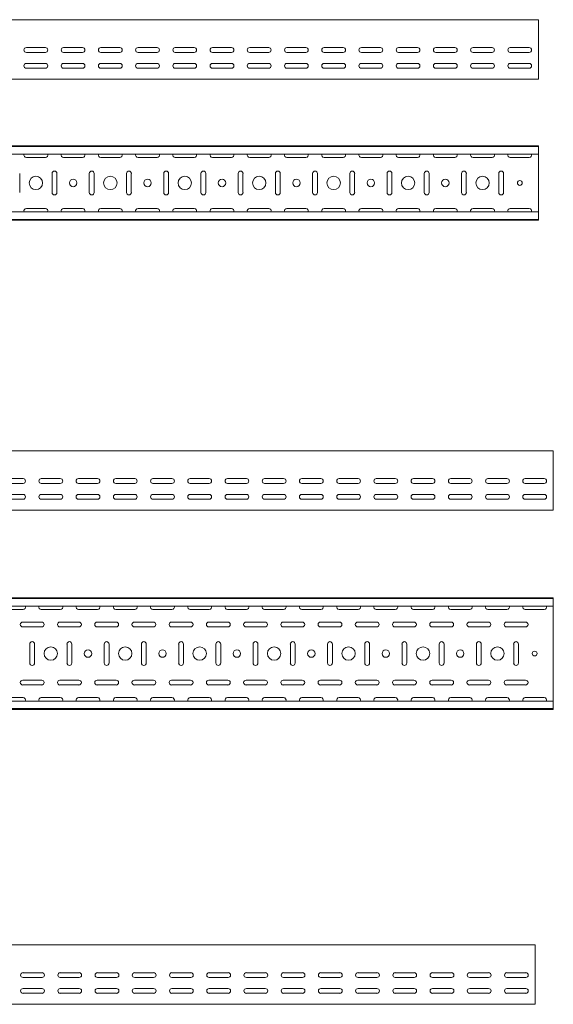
# Model space of a CAD drawing. Header units: millimetres. Extents: x -792 to 3872, y -6969 to -437.
# Tile 21 of 21: x 3116 to 3832, y -1761 to -437. Entities that reach past the tile are written whole.
import ezdxf

# ---------------------------------------------------------------- set-up
doc = ezdxf.new("R2010")
doc.units = ezdxf.units.MM

msp = doc.modelspace()

# ---------------------------------------------------------------- linework, layer by layer
at = {"color": 7, "linetype": 'Continuous', "lineweight": 15}
for p, q in [((3812.4, -437.4), (812.4, -437.4)), ((3812.4, -444), (3812.4, -437.4)), ((3812.4, -446.4), (3812.4, -444)), ((3812.4, -450), (3812.4, -446.4)), ((3812.4, -451.7), (3812.4, -450)), ((3812.4, -514.9), (3812.4, -451.7)), ((3124.6, -474.9), (3150.1, -474.9)), ((3174.6, -474.9), (3200.1, -474.9)), ((3224.6, -474.9), (3250.1, -474.9)), ((3274.6, -474.9), (3300.1, -474.9)), ((3324.6, -474.9), (3350.1, -474.9)), ((3374.6, -474.9), (3400.1, -474.9)), ((3424.6, -474.9), (3450.1, -474.9)), ((3474.6, -474.9), (3500.1, -474.9)), ((3524.6, -474.9), (3550.1, -474.9)), ((3574.6, -474.9), (3600.1, -474.9)), ((3624.6, -474.9), (3650.1, -474.9)), ((3674.6, -474.9), (3700.1, -474.9)), ((3724.6, -474.9), (3750.1, -474.9)), ((3774.6, -474.9), (3800.1, -474.9)), ((3150.1, -481.4), (3124.6, -481.4)), ((3200.1, -481.4), (3174.6, -481.4)), ((3250.1, -481.4), (3224.6, -481.4)), ((3300.1, -481.4), (3274.6, -481.4)), ((3350.1, -481.4), (3324.6, -481.4)), ((3400.1, -481.4), (3374.6, -481.4)), ((3450.1, -481.4), (3424.6, -481.4)), ((3500.1, -481.4), (3474.6, -481.4)), ((3550.1, -481.4), (3524.6, -481.4)), ((3600.1, -481.4), (3574.6, -481.4)), ((3650.1, -481.4), (3624.6, -481.4)), ((3700.1, -481.4), (3674.6, -481.4)), ((3750.1, -481.4), (3724.6, -481.4)), ((3800.1, -481.4), (3774.6, -481.4)), ((3124.6, -496.1), (3150.1, -496.1)), ((3150.1, -502.6), (3124.6, -502.6)), ((3174.6, -496.1), (3200.1, -496.1)), ((3200.1, -502.6), (3174.6, -502.6)), ((3224.6, -496.1), (3250.1, -496.1)), ((3250.1, -502.6), (3224.6, -502.6)), ((3274.6, -496.1), (3300.1, -496.1)), ((3300.1, -502.6), (3274.6, -502.6)), ((3324.6, -496.1), (3350.1, -496.1)), ((3350.1, -502.6), (3324.6, -502.6)), ((3374.6, -496.1), (3400.1, -496.1)), ((3400.1, -502.6), (3374.6, -502.6)), ((3424.6, -496.1), (3450.1, -496.1)), ((3450.1, -502.6), (3424.6, -502.6)), ((3474.6, -496.1), (3500.1, -496.1)), ((3500.1, -502.6), (3474.6, -502.6)), ((3524.6, -496.1), (3550.1, -496.1)), ((3550.1, -502.6), (3524.6, -502.6)), ((3574.6, -496.1), (3600.1, -496.1)), ((3600.1, -502.6), (3574.6, -502.6)), ((3624.6, -496.1), (3650.1, -496.1)), ((3650.1, -502.6), (3624.6, -502.6)), ((3674.6, -496.1), (3700.1, -496.1)), ((3700.1, -502.6), (3674.6, -502.6)), ((3724.6, -496.1), (3750.1, -496.1)), ((3750.1, -502.6), (3724.6, -502.6)), ((3774.6, -496.1), (3800.1, -496.1)), ((3800.1, -502.6), (3774.6, -502.6)), ((3812.4, -517.4), (3812.4, -514.9)), ((3812.4, -517.4), (812.4, -517.4)), ((3812.4, -606.8), (812.4, -606.8)), ((3812.4, -607.8), (812.4, -607.8)), ((3812.4, -607.8), (3812.4, -606.8)), ((3812.4, -616.3), (3812.4, -607.8)), ((3812.4, -618), (812.4, -618)), ((3812.4, -618), (3812.4, -616.3)), ((3812.4, -618), (3812.4, -695.6)), ((3124.6, -622.6), (3150.1, -622.6)), ((3174.6, -622.6), (3200.1, -622.6)), ((3224.6, -622.6), (3250.1, -622.6)), ((3274.6, -622.6), (3300.1, -622.6)), ((3324.6, -622.6), (3350.1, -622.6)), ((3374.6, -622.6), (3400.1, -622.6)), ((3424.6, -622.6), (3450.1, -622.6)), ((3474.6, -622.6), (3500.1, -622.6)), ((3524.6, -622.6), (3550.1, -622.6)), ((3574.6, -622.6), (3600.1, -622.6)), ((3624.6, -622.6), (3650.1, -622.6)), ((3674.6, -622.6), (3700.1, -622.6)), ((3724.6, -622.6), (3750.1, -622.6)), ((3774.6, -622.6), (3800.1, -622.6)), ((3115.6, -669.6), (3115.6, -644.1)), ((3159.1, -644.1), (3159.1, -669.6)), ((3165.6, -669.6), (3165.6, -644.1)), ((3209.1, -644.1), (3209.1, -669.6)), ((3215.6, -669.6), (3215.6, -644.1)), ((3259.1, -644.1), (3259.1, -669.6)), ((3265.6, -669.6), (3265.6, -644.1)), ((3309.1, -644.1), (3309.1, -669.6)), ((3315.6, -669.6), (3315.6, -644.1)), ((3359.1, -644.1), (3359.1, -669.6)), ((3365.6, -669.6), (3365.6, -644.1)), ((3409.1, -644.1), (3409.1, -669.6)), ((3415.6, -669.6), (3415.6, -644.1)), ((3459.1, -644.1), (3459.1, -669.6)), ((3465.6, -669.6), (3465.6, -644.1)), ((3509.1, -644.1), (3509.1, -669.6)), ((3515.6, -669.6), (3515.6, -644.1)), ((3559.1, -644.1), (3559.1, -669.6)), ((3565.6, -669.6), (3565.6, -644.1)), ((3609.1, -644.1), (3609.1, -669.6)), ((3615.6, -669.6), (3615.6, -644.1)), ((3659.1, -644.1), (3659.1, -669.6)), ((3665.6, -669.6), (3665.6, -644.1)), ((3709.1, -644.1), (3709.1, -669.6)), ((3715.6, -669.6), (3715.6, -644.1)), ((3759.1, -644.1), (3759.1, -669.6)), ((3765.6, -669.6), (3765.6, -644.1)), ((3812.4, -695.6), (812.4, -695.6)), ((3150.1, -691.1), (3124.6, -691.1)), ((3200.1, -691.1), (3174.6, -691.1)), ((3250.1, -691.1), (3224.6, -691.1)), ((3300.1, -691.1), (3274.6, -691.1)), ((3350.1, -691.1), (3324.6, -691.1)), ((3400.1, -691.1), (3374.6, -691.1)), ((3450.1, -691.1), (3424.6, -691.1)), ((3500.1, -691.1), (3474.6, -691.1)), ((3550.1, -691.1), (3524.6, -691.1)), ((3600.1, -691.1), (3574.6, -691.1)), ((3650.1, -691.1), (3624.6, -691.1)), ((3700.1, -691.1), (3674.6, -691.1)), ((3750.1, -691.1), (3724.6, -691.1)), ((3800.1, -691.1), (3774.6, -691.1)), ((3812.4, -697.4), (3812.4, -695.6)), ((3812.4, -705.8), (3812.4, -697.4)), ((812.4, -705.8), (3812.4, -705.8)), ((3812.4, -706.8), (812.4, -706.8)), ((3812.4, -706.8), (3812.4, -705.8)), ((3832.4, -1016.7), (832.4, -1016.7)), ((3832.4, -1023.3), (3832.4, -1016.7)), ((3832.4, -1025.7), (3832.4, -1023.3)), ((3832.4, -1029.2), (3832.4, -1025.7)), ((3832.4, -1031), (3832.4, -1029.2)), ((3832.4, -1094.2), (3832.4, -1031)), ((3094.7, -1054.2), (3120.2, -1054.2)), ((3144.7, -1054.2), (3170.2, -1054.2)), ((3194.7, -1054.2), (3220.2, -1054.2)), ((3244.7, -1054.2), (3270.2, -1054.2)), ((3294.7, -1054.2), (3320.2, -1054.2)), ((3344.7, -1054.2), (3370.2, -1054.2)), ((3394.7, -1054.2), (3420.2, -1054.2)), ((3444.7, -1054.2), (3470.2, -1054.2)), ((3494.7, -1054.2), (3520.2, -1054.2)), ((3544.7, -1054.2), (3570.2, -1054.2)), ((3594.7, -1054.2), (3620.2, -1054.2)), ((3644.7, -1054.2), (3670.2, -1054.2)), ((3694.7, -1054.2), (3720.2, -1054.2)), ((3744.7, -1054.2), (3770.2, -1054.2)), ((3794.7, -1054.2), (3820.2, -1054.2)), ((3120.2, -1060.7), (3094.7, -1060.7)), ((3170.2, -1060.7), (3144.7, -1060.7)), ((3220.2, -1060.7), (3194.7, -1060.7)), ((3270.2, -1060.7), (3244.7, -1060.7)), ((3320.2, -1060.7), (3294.7, -1060.7)), ((3370.2, -1060.7), (3344.7, -1060.7)), ((3420.2, -1060.7), (3394.7, -1060.7)), ((3470.2, -1060.7), (3444.7, -1060.7)), ((3520.2, -1060.7), (3494.7, -1060.7)), ((3570.2, -1060.7), (3544.7, -1060.7)), ((3620.2, -1060.7), (3594.7, -1060.7)), ((3670.2, -1060.7), (3644.7, -1060.7)), ((3720.2, -1060.7), (3694.7, -1060.7)), ((3770.2, -1060.7), (3744.7, -1060.7)), ((3820.2, -1060.7), (3794.7, -1060.7)), ((3094.7, -1075.4), (3120.2, -1075.4)), ((3120.2, -1081.9), (3094.7, -1081.9)), ((3144.7, -1075.4), (3170.2, -1075.4)), ((3170.2, -1081.9), (3144.7, -1081.9)), ((3194.7, -1075.4), (3220.2, -1075.4)), ((3220.2, -1081.9), (3194.7, -1081.9)), ((3244.7, -1075.4), (3270.2, -1075.4)), ((3270.2, -1081.9), (3244.7, -1081.9)), ((3294.7, -1075.4), (3320.2, -1075.4)), ((3320.2, -1081.9), (3294.7, -1081.9)), ((3344.7, -1075.4), (3370.2, -1075.4)), ((3370.2, -1081.9), (3344.7, -1081.9)), ((3394.7, -1075.4), (3420.2, -1075.4)), ((3420.2, -1081.9), (3394.7, -1081.9)), ((3444.7, -1075.4), (3470.2, -1075.4)), ((3470.2, -1081.9), (3444.7, -1081.9)), ((3494.7, -1075.4), (3520.2, -1075.4)), ((3520.2, -1081.9), (3494.7, -1081.9)), ((3544.7, -1075.4), (3570.2, -1075.4)), ((3570.2, -1081.9), (3544.7, -1081.9)), ((3594.7, -1075.4), (3620.2, -1075.4)), ((3620.2, -1081.9), (3594.7, -1081.9)), ((3644.7, -1075.4), (3670.2, -1075.4)), ((3670.2, -1081.9), (3644.7, -1081.9)), ((3694.7, -1075.4), (3720.2, -1075.4)), ((3720.2, -1081.9), (3694.7, -1081.9)), ((3744.7, -1075.4), (3770.2, -1075.4)), ((3770.2, -1081.9), (3744.7, -1081.9)), ((3794.7, -1075.4), (3820.2, -1075.4)), ((3820.2, -1081.9), (3794.7, -1081.9)), ((3832.4, -1096.7), (832.4, -1096.7)), ((3832.4, -1096.7), (3832.4, -1094.2)), ((3832.4, -1214.3), (832.4, -1214.3)), ((3832.4, -1215.3), (832.4, -1215.3)), ((3832.4, -1215.3), (3832.4, -1214.3)), ((3832.4, -1223.7), (3832.4, -1215.3)), ((3832.4, -1225.5), (832.4, -1225.5)), ((3094.7, -1230), (3120.2, -1230)), ((3144.7, -1230), (3170.2, -1230)), ((3194.7, -1230), (3220.2, -1230)), ((3244.7, -1230), (3270.2, -1230)), ((3294.7, -1230), (3320.2, -1230)), ((3344.7, -1230), (3370.2, -1230)), ((3394.7, -1230), (3420.2, -1230)), ((3444.7, -1230), (3470.2, -1230)), ((3494.7, -1230), (3520.2, -1230)), ((3544.7, -1230), (3570.2, -1230)), ((3594.7, -1230), (3620.2, -1230)), ((3644.7, -1230), (3670.2, -1230)), ((3694.7, -1230), (3720.2, -1230)), ((3744.7, -1230), (3770.2, -1230)), ((3794.7, -1230), (3820.2, -1230)), ((3832.4, -1225.5), (3832.4, -1223.7)), ((3832.4, -1225.5), (3832.4, -1353.1)), ((3145.2, -1247), (3119.7, -1247)), ((3119.7, -1253.5), (3145.2, -1253.5)), ((3195.2, -1247), (3169.7, -1247)), ((3169.7, -1253.5), (3195.2, -1253.5)), ((3245.2, -1247), (3219.7, -1247)), ((3219.7, -1253.5), (3245.2, -1253.5)), ((3295.2, -1247), (3269.7, -1247)), ((3269.7, -1253.5), (3295.2, -1253.5)), ((3345.2, -1247), (3319.7, -1247)), ((3319.7, -1253.5), (3345.2, -1253.5)), ((3395.2, -1247), (3369.7, -1247)), ((3369.7, -1253.5), (3395.2, -1253.5)), ((3445.2, -1247), (3419.7, -1247)), ((3419.7, -1253.5), (3445.2, -1253.5)), ((3495.2, -1247), (3469.7, -1247)), ((3469.7, -1253.5), (3495.2, -1253.5)), ((3545.2, -1247), (3519.7, -1247)), ((3519.7, -1253.5), (3545.2, -1253.5)), ((3595.2, -1247), (3569.7, -1247)), ((3569.7, -1253.5), (3595.2, -1253.5)), ((3645.2, -1247), (3619.7, -1247)), ((3619.7, -1253.5), (3645.2, -1253.5)), ((3695.2, -1247), (3669.7, -1247)), ((3669.7, -1253.5), (3695.2, -1253.5)), ((3745.2, -1247), (3719.7, -1247)), ((3719.7, -1253.5), (3745.2, -1253.5)), ((3795.2, -1247), (3769.7, -1247)), ((3769.7, -1253.5), (3795.2, -1253.5)), ((3129.2, -1276.5), (3129.2, -1302)), ((3135.7, -1302), (3135.7, -1276.5)), ((3179.2, -1276.5), (3179.2, -1302)), ((3185.7, -1302), (3185.7, -1276.5)), ((3229.2, -1276.5), (3229.2, -1302)), ((3235.7, -1302), (3235.7, -1276.5)), ((3279.2, -1276.5), (3279.2, -1302)), ((3285.7, -1302), (3285.7, -1276.5)), ((3329.2, -1276.5), (3329.2, -1302)), ((3335.7, -1302), (3335.7, -1276.5)), ((3379.2, -1276.5), (3379.2, -1302)), ((3385.7, -1302), (3385.7, -1276.5)), ((3429.2, -1276.5), (3429.2, -1302)), ((3435.7, -1302), (3435.7, -1276.5)), ((3479.2, -1276.5), (3479.2, -1302)), ((3485.7, -1302), (3485.7, -1276.5)), ((3529.2, -1276.5), (3529.2, -1302)), ((3535.7, -1302), (3535.7, -1276.5)), ((3579.2, -1276.5), (3579.2, -1302)), ((3585.7, -1302), (3585.7, -1276.5)), ((3629.2, -1276.5), (3629.2, -1302)), ((3635.7, -1302), (3635.7, -1276.5)), ((3679.2, -1276.5), (3679.2, -1302)), ((3685.7, -1302), (3685.7, -1276.5)), ((3729.2, -1276.5), (3729.2, -1302)), ((3735.7, -1302), (3735.7, -1276.5)), ((3779.2, -1276.5), (3779.2, -1302)), ((3785.7, -1302), (3785.7, -1276.5)), ((3145.2, -1325), (3119.7, -1325)), ((3119.7, -1331.5), (3145.2, -1331.5)), ((3195.2, -1325), (3169.7, -1325)), ((3169.7, -1331.5), (3195.2, -1331.5)), ((3245.2, -1325), (3219.7, -1325)), ((3219.7, -1331.5), (3245.2, -1331.5)), ((3295.2, -1325), (3269.7, -1325)), ((3269.7, -1331.5), (3295.2, -1331.5)), ((3345.2, -1325), (3319.7, -1325)), ((3319.7, -1331.5), (3345.2, -1331.5)), ((3395.2, -1325), (3369.7, -1325)), ((3369.7, -1331.5), (3395.2, -1331.5)), ((3445.2, -1325), (3419.7, -1325)), ((3419.7, -1331.5), (3445.2, -1331.5)), ((3495.2, -1325), (3469.7, -1325)), ((3469.7, -1331.5), (3495.2, -1331.5)), ((3545.2, -1325), (3519.7, -1325)), ((3519.7, -1331.5), (3545.2, -1331.5)), ((3595.2, -1325), (3569.7, -1325)), ((3569.7, -1331.5), (3595.2, -1331.5)), ((3645.2, -1325), (3619.7, -1325)), ((3619.7, -1331.5), (3645.2, -1331.5)), ((3695.2, -1325), (3669.7, -1325)), ((3669.7, -1331.5), (3695.2, -1331.5)), ((3745.2, -1325), (3719.7, -1325)), ((3719.7, -1331.5), (3745.2, -1331.5)), ((3795.2, -1325), (3769.7, -1325)), ((3769.7, -1331.5), (3795.2, -1331.5)), ((3120.2, -1348.5), (3094.7, -1348.5)), ((3170.2, -1348.5), (3144.7, -1348.5)), ((3220.2, -1348.5), (3194.7, -1348.5)), ((3270.2, -1348.5), (3244.7, -1348.5)), ((3320.2, -1348.5), (3294.7, -1348.5)), ((3370.2, -1348.5), (3344.7, -1348.5)), ((3420.2, -1348.5), (3394.7, -1348.5)), ((3470.2, -1348.5), (3444.7, -1348.5)), ((3520.2, -1348.5), (3494.7, -1348.5)), ((3570.2, -1348.5), (3544.7, -1348.5)), ((3620.2, -1348.5), (3594.7, -1348.5)), ((3670.2, -1348.5), (3644.7, -1348.5)), ((3720.2, -1348.5), (3694.7, -1348.5)), ((3770.2, -1348.5), (3744.7, -1348.5)), ((3820.2, -1348.5), (3794.7, -1348.5)), ((3832.4, -1353.1), (832.4, -1353.1)), ((3832.4, -1354.8), (3832.4, -1353.1)), ((3832.4, -1363.3), (3832.4, -1354.8)), ((832.4, -1363.3), (3832.4, -1363.3)), ((3832.4, -1364.3), (832.4, -1364.3)), ((3832.4, -1364.3), (3832.4, -1363.3)), ((3807.9, -1680.7), (807.9, -1680.7)), ((3807.9, -1687.3), (3807.9, -1680.7)), ((3807.9, -1689.7), (3807.9, -1687.3)), ((3807.9, -1693.3), (3807.9, -1689.7)), ((3807.9, -1695), (3807.9, -1693.3)), ((3807.9, -1758.2), (3807.9, -1695)), ((3120.1, -1718.2), (3145.6, -1718.2)), ((3170.1, -1718.2), (3195.6, -1718.2)), ((3220.1, -1718.2), (3245.6, -1718.2)), ((3270.1, -1718.2), (3295.6, -1718.2)), ((3320.1, -1718.2), (3345.6, -1718.2)), ((3370.1, -1718.2), (3395.6, -1718.2)), ((3420.1, -1718.2), (3445.6, -1718.2)), ((3470.1, -1718.2), (3495.6, -1718.2)), ((3520.1, -1718.2), (3545.6, -1718.2)), ((3570.1, -1718.2), (3595.6, -1718.2)), ((3620.1, -1718.2), (3645.6, -1718.2)), ((3670.1, -1718.2), (3695.6, -1718.2)), ((3720.1, -1718.2), (3745.6, -1718.2)), ((3770.1, -1718.2), (3795.6, -1718.2)), ((3145.6, -1724.7), (3120.1, -1724.7)), ((3195.6, -1724.7), (3170.1, -1724.7)), ((3245.6, -1724.7), (3220.1, -1724.7)), ((3295.6, -1724.7), (3270.1, -1724.7)), ((3345.6, -1724.7), (3320.1, -1724.7)), ((3395.6, -1724.7), (3370.1, -1724.7)), ((3445.6, -1724.7), (3420.1, -1724.7)), ((3495.6, -1724.7), (3470.1, -1724.7)), ((3545.6, -1724.7), (3520.1, -1724.7)), ((3595.6, -1724.7), (3570.1, -1724.7)), ((3645.6, -1724.7), (3620.1, -1724.7)), ((3695.6, -1724.7), (3670.1, -1724.7)), ((3745.6, -1724.7), (3720.1, -1724.7)), ((3795.6, -1724.7), (3770.1, -1724.7)), ((3120.1, -1739.4), (3145.6, -1739.4)), ((3145.6, -1745.9), (3120.1, -1745.9)), ((3170.1, -1739.4), (3195.6, -1739.4)), ((3195.6, -1745.9), (3170.1, -1745.9)), ((3220.1, -1739.4), (3245.6, -1739.4)), ((3245.6, -1745.9), (3220.1, -1745.9)), ((3270.1, -1739.4), (3295.6, -1739.4)), ((3295.6, -1745.9), (3270.1, -1745.9)), ((3320.1, -1739.4), (3345.6, -1739.4)), ((3345.6, -1745.9), (3320.1, -1745.9)), ((3370.1, -1739.4), (3395.6, -1739.4)), ((3395.6, -1745.9), (3370.1, -1745.9)), ((3420.1, -1739.4), (3445.6, -1739.4)), ((3445.6, -1745.9), (3420.1, -1745.9)), ((3470.1, -1739.4), (3495.6, -1739.4)), ((3495.6, -1745.9), (3470.1, -1745.9)), ((3520.1, -1739.4), (3545.6, -1739.4)), ((3545.6, -1745.9), (3520.1, -1745.9)), ((3570.1, -1739.4), (3595.6, -1739.4)), ((3595.6, -1745.9), (3570.1, -1745.9)), ((3620.1, -1739.4), (3645.6, -1739.4)), ((3645.6, -1745.9), (3620.1, -1745.9)), ((3670.1, -1739.4), (3695.6, -1739.4)), ((3695.6, -1745.9), (3670.1, -1745.9)), ((3720.1, -1739.4), (3745.6, -1739.4)), ((3745.6, -1745.9), (3720.1, -1745.9)), ((3770.1, -1739.4), (3795.6, -1739.4)), ((3795.6, -1745.9), (3770.1, -1745.9)), ((3807.9, -1760.7), (3807.9, -1758.2)), ((3807.9, -1760.7), (807.9, -1760.7))]:
    msp.add_line(p, q, dxfattribs=at)
for centre, radius in [((3137.4, -656.8), 9), ((3237.4, -656.8), 9), ((3337.4, -656.8), 9), ((3437.4, -656.8), 9), ((3537.4, -656.8), 9), ((3637.4, -656.8), 9), ((3737.4, -656.8), 9), ((3187.4, -656.8), 5), ((3287.4, -656.8), 5), ((3387.4, -656.8), 5), ((3487.4, -656.8), 5), ((3587.4, -656.8), 5), ((3687.4, -656.8), 5), ((3787.4, -656.8), 3.25), ((3157.4, -1289.3), 9), ((3257.4, -1289.3), 9), ((3357.4, -1289.3), 9), ((3457.4, -1289.3), 9), ((3557.4, -1289.3), 9), ((3657.4, -1289.3), 9), ((3757.4, -1289.3), 9), ((3207.4, -1289.3), 5), ((3307.4, -1289.3), 5), ((3407.4, -1289.3), 5), ((3507.4, -1289.3), 5), ((3607.4, -1289.3), 5), ((3707.4, -1289.3), 5), ((3807.4, -1289.3), 3.25)]:
    msp.add_circle(centre, radius, dxfattribs=at)
for centre, start, end in [((3124.6, -478.1), 90, 270), ((3150.1, -478.1), 270, 90), ((3174.6, -478.1), 90, 270), ((3200.1, -478.1), 270, 90), ((3224.6, -478.1), 90, 270), ((3250.1, -478.1), 270, 90), ((3274.6, -478.1), 90, 270), ((3300.1, -478.1), 270, 90), ((3324.6, -478.1), 90, 270), ((3350.1, -478.1), 270, 90), ((3374.6, -478.1), 90, 270), ((3400.1, -478.1), 270, 90), ((3424.6, -478.1), 90, 270), ((3450.1, -478.1), 270, 90), ((3474.6, -478.1), 90, 270), ((3500.1, -478.1), 270, 90), ((3524.6, -478.1), 90, 270), ((3550.1, -478.1), 270, 90), ((3574.6, -478.1), 90, 270), ((3600.1, -478.1), 270, 90), ((3624.6, -478.1), 90, 270), ((3650.1, -478.1), 270, 90), ((3674.6, -478.1), 90, 270), ((3700.1, -478.1), 270, 90), ((3724.6, -478.1), 90, 270), ((3750.1, -478.1), 270, 90), ((3774.6, -478.1), 90, 270), ((3800.1, -478.1), 270, 90), ((3124.6, -499.4), 90, 270), ((3150.1, -499.4), 270, 90), ((3174.6, -499.4), 90, 270), ((3200.1, -499.4), 270, 90), ((3224.6, -499.4), 90, 270), ((3250.1, -499.4), 270, 90), ((3274.6, -499.4), 90, 270), ((3300.1, -499.4), 270, 90), ((3324.6, -499.4), 90, 270), ((3350.1, -499.4), 270, 90), ((3374.6, -499.4), 90, 270), ((3400.1, -499.4), 270, 90), ((3424.6, -499.4), 90, 270), ((3450.1, -499.4), 270, 90), ((3474.6, -499.4), 90, 270), ((3500.1, -499.4), 270, 90), ((3524.6, -499.4), 90, 270), ((3550.1, -499.4), 270, 90), ((3574.6, -499.4), 90, 270), ((3600.1, -499.4), 270, 90), ((3624.6, -499.4), 90, 270), ((3650.1, -499.4), 270, 90), ((3674.6, -499.4), 90, 270), ((3700.1, -499.4), 270, 90), ((3724.6, -499.4), 90, 270), ((3750.1, -499.4), 270, 90), ((3774.6, -499.4), 90, 270), ((3800.1, -499.4), 270, 90), ((3124.6, -619.3), 156.6479, 270), ((3150.1, -619.3), 270, 23.3521), ((3174.6, -619.3), 156.6479, 270), ((3200.1, -619.3), 270, 23.3521), ((3224.6, -619.3), 156.6479, 270), ((3250.1, -619.3), 270, 23.3521), ((3274.6, -619.3), 156.6479, 270), ((3300.1, -619.3), 270, 23.3521), ((3324.6, -619.3), 156.6479, 270), ((3350.1, -619.3), 270, 23.3521), ((3374.6, -619.3), 156.6479, 270), ((3400.1, -619.3), 270, 23.3521), ((3424.6, -619.3), 156.6479, 270), ((3450.1, -619.3), 270, 23.3521), ((3474.6, -619.3), 156.6479, 270), ((3500.1, -619.3), 270, 23.3521), ((3524.6, -619.3), 156.6479, 270), ((3550.1, -619.3), 270, 23.3521), ((3574.6, -619.3), 156.6479, 270), ((3600.1, -619.3), 270, 23.3521), ((3624.6, -619.3), 156.6479, 270), ((3650.1, -619.3), 270, 23.3521), ((3674.6, -619.3), 156.6479, 270), ((3700.1, -619.3), 270, 23.3521), ((3724.6, -619.3), 156.6479, 270), ((3750.1, -619.3), 270, 23.3521), ((3774.6, -619.3), 156.6479, 270), ((3800.1, -619.3), 270, 23.3521), ((3162.4, -644.1), 360, 180), ((3212.4, -644.1), 0, 180), ((3262.4, -644.1), 360, 180), ((3312.4, -644.1), 0, 180), ((3362.4, -644.1), 360, 180), ((3412.4, -644.1), 0, 180), ((3462.4, -644.1), 360, 180), ((3512.4, -644.1), 0, 180), ((3562.4, -644.1), 360, 180), ((3612.4, -644.1), 0, 180), ((3662.4, -644.1), 360, 180), ((3712.4, -644.1), 0, 180), ((3762.4, -644.1), 360, 180), ((3162.4, -669.6), 180, 0), ((3212.4, -669.6), 180, 0), ((3262.4, -669.6), 180, 0), ((3312.4, -669.6), 180, 0), ((3362.4, -669.6), 180, 0), ((3412.4, -669.6), 180, 0), ((3462.4, -669.6), 180, 0), ((3512.4, -669.6), 180, 0), ((3562.4, -669.6), 180, 0), ((3612.4, -669.6), 180, 0), ((3662.4, -669.6), 180, 0), ((3712.4, -669.6), 180, 0), ((3762.4, -669.6), 180, 0), ((3124.6, -694.3), 90, 203.3521), ((3150.1, -694.3), 336.6479, 90), ((3174.6, -694.3), 90, 203.3521), ((3200.1, -694.3), 336.6479, 90), ((3224.6, -694.3), 90, 203.3521), ((3250.1, -694.3), 336.6479, 90), ((3274.6, -694.3), 90, 203.3521), ((3300.1, -694.3), 336.6479, 90), ((3324.6, -694.3), 90, 203.3521), ((3350.1, -694.3), 336.6479, 90), ((3374.6, -694.3), 90, 203.3521), ((3400.1, -694.3), 336.6479, 90), ((3424.6, -694.3), 90, 203.3521), ((3450.1, -694.3), 336.6479, 90), ((3474.6, -694.3), 90, 203.3521), ((3500.1, -694.3), 336.6479, 90), ((3524.6, -694.3), 90, 203.3521), ((3550.1, -694.3), 336.6479, 90), ((3574.6, -694.3), 90, 203.3521), ((3600.1, -694.3), 336.6479, 90), ((3624.6, -694.3), 90, 203.3521), ((3650.1, -694.3), 336.6479, 90), ((3674.6, -694.3), 90, 203.3521), ((3700.1, -694.3), 336.6479, 90), ((3724.6, -694.3), 90, 203.3521), ((3750.1, -694.3), 336.6479, 90), ((3774.6, -694.3), 90, 203.3521), ((3800.1, -694.3), 336.6479, 90), ((3120.2, -1057.4), 270, 90), ((3144.7, -1057.4), 90, 270), ((3170.2, -1057.4), 270, 90), ((3194.7, -1057.4), 90, 270), ((3220.2, -1057.4), 270, 90), ((3244.7, -1057.4), 90, 270), ((3270.2, -1057.4), 270, 90), ((3294.7, -1057.4), 90, 270), ((3320.2, -1057.4), 270, 90), ((3344.7, -1057.4), 90, 270), ((3370.2, -1057.4), 270, 90), ((3394.7, -1057.4), 90, 270), ((3420.2, -1057.4), 270, 90), ((3444.7, -1057.4), 90, 270), ((3470.2, -1057.4), 270, 90), ((3494.7, -1057.4), 90, 270), ((3520.2, -1057.4), 270, 90), ((3544.7, -1057.4), 90, 270), ((3570.2, -1057.4), 270, 90), ((3594.7, -1057.4), 90, 270), ((3620.2, -1057.4), 270, 90), ((3644.7, -1057.4), 90, 270), ((3670.2, -1057.4), 270, 90), ((3694.7, -1057.4), 90, 270), ((3720.2, -1057.4), 270, 90), ((3744.7, -1057.4), 90, 270), ((3770.2, -1057.4), 270, 90), ((3794.7, -1057.4), 90, 270), ((3820.2, -1057.4), 270, 90), ((3120.2, -1078.7), 270, 90), ((3144.7, -1078.7), 90, 270), ((3170.2, -1078.7), 270, 90), ((3194.7, -1078.7), 90, 270), ((3220.2, -1078.7), 270, 90), ((3244.7, -1078.7), 90, 270), ((3270.2, -1078.7), 270, 90), ((3294.7, -1078.7), 90, 270), ((3320.2, -1078.7), 270, 90), ((3344.7, -1078.7), 90, 270), ((3370.2, -1078.7), 270, 90), ((3394.7, -1078.7), 90, 270), ((3420.2, -1078.7), 270, 90), ((3444.7, -1078.7), 90, 270), ((3470.2, -1078.7), 270, 90), ((3494.7, -1078.7), 90, 270), ((3520.2, -1078.7), 270, 90), ((3544.7, -1078.7), 90, 270), ((3570.2, -1078.7), 270, 90), ((3594.7, -1078.7), 90, 270), ((3620.2, -1078.7), 270, 90), ((3644.7, -1078.7), 90, 270), ((3670.2, -1078.7), 270, 90), ((3694.7, -1078.7), 90, 270), ((3720.2, -1078.7), 270, 90), ((3744.7, -1078.7), 90, 270), ((3770.2, -1078.7), 270, 90), ((3794.7, -1078.7), 90, 270), ((3820.2, -1078.7), 270, 90), ((3120.2, -1226.8), 270, 23.3521), ((3144.7, -1226.8), 156.6479, 270), ((3170.2, -1226.8), 270, 23.3521), ((3194.7, -1226.8), 156.6479, 270), ((3220.2, -1226.8), 270, 23.3521), ((3244.7, -1226.8), 156.6479, 270), ((3270.2, -1226.8), 270, 23.3521), ((3294.7, -1226.8), 156.6479, 270), ((3320.2, -1226.8), 270, 23.3521), ((3344.7, -1226.8), 156.6479, 270), ((3370.2, -1226.8), 270, 23.3521), ((3394.7, -1226.8), 156.6479, 270), ((3420.2, -1226.8), 270, 23.3521), ((3444.7, -1226.8), 156.6479, 270), ((3470.2, -1226.8), 270, 23.3521), ((3494.7, -1226.8), 156.6479, 270), ((3520.2, -1226.8), 270, 23.3521), ((3544.7, -1226.8), 156.6479, 270), ((3570.2, -1226.8), 270, 23.3521), ((3594.7, -1226.8), 156.6479, 270), ((3620.2, -1226.8), 270, 23.3521), ((3644.7, -1226.8), 156.6479, 270), ((3670.2, -1226.8), 270, 23.3521), ((3694.7, -1226.8), 156.6479, 270), ((3720.2, -1226.8), 270, 23.3521), ((3744.7, -1226.8), 156.6479, 270), ((3770.2, -1226.8), 270, 23.3521), ((3794.7, -1226.8), 156.6479, 270), ((3820.2, -1226.8), 270, 23.3521), ((3119.7, -1250.3), 90, 270), ((3145.2, -1250.3), 270, 90), ((3169.7, -1250.3), 90, 270), ((3195.2, -1250.3), 270, 90), ((3219.7, -1250.3), 90, 270), ((3245.2, -1250.3), 270, 90), ((3269.7, -1250.3), 90, 270), ((3295.2, -1250.3), 270, 90), ((3319.7, -1250.3), 90, 270), ((3345.2, -1250.3), 270, 90), ((3369.7, -1250.3), 90, 270), ((3395.2, -1250.3), 270, 90), ((3419.7, -1250.3), 90, 270), ((3445.2, -1250.3), 270, 90), ((3469.7, -1250.3), 90, 270), ((3495.2, -1250.3), 270, 90), ((3519.7, -1250.3), 90, 270), ((3545.2, -1250.3), 270, 90), ((3569.7, -1250.3), 90, 270), ((3595.2, -1250.3), 270, 90), ((3619.7, -1250.3), 90, 270), ((3645.2, -1250.3), 270, 90), ((3669.7, -1250.3), 90, 270), ((3695.2, -1250.3), 270, 90), ((3719.7, -1250.3), 90, 270), ((3745.2, -1250.3), 270, 90), ((3769.7, -1250.3), 90, 270), ((3795.2, -1250.3), 270, 90), ((3132.4, -1276.5), 0, 180), ((3182.4, -1276.5), 360, 180), ((3232.4, -1276.5), 0, 180), ((3282.4, -1276.5), 360, 180), ((3332.4, -1276.5), 0, 180), ((3382.4, -1276.5), 360, 180), ((3432.4, -1276.5), 0, 180), ((3482.4, -1276.5), 360, 180), ((3532.4, -1276.5), 0, 180), ((3582.4, -1276.5), 360, 180), ((3632.4, -1276.5), 0, 180), ((3682.4, -1276.5), 360, 180), ((3732.4, -1276.5), 0, 180), ((3782.4, -1276.5), 360, 180), ((3132.4, -1302), 180, 0), ((3182.4, -1302), 180, 0), ((3232.4, -1302), 180, 0), ((3282.4, -1302), 180, 0), ((3332.4, -1302), 180, 0), ((3382.4, -1302), 180, 0), ((3432.4, -1302), 180, 0), ((3482.4, -1302), 180, 0), ((3532.4, -1302), 180, 0), ((3582.4, -1302), 180, 0), ((3632.4, -1302), 180, 0), ((3682.4, -1302), 180, 0), ((3732.4, -1302), 180, 0), ((3782.4, -1302), 180, 0), ((3119.7, -1328.3), 90, 270), ((3145.2, -1328.3), 270, 90), ((3169.7, -1328.3), 90, 270), ((3195.2, -1328.3), 270, 90), ((3219.7, -1328.3), 90, 270), ((3245.2, -1328.3), 270, 90), ((3269.7, -1328.3), 90, 270), ((3295.2, -1328.3), 270, 90), ((3319.7, -1328.3), 90, 270), ((3345.2, -1328.3), 270, 90), ((3369.7, -1328.3), 90, 270), ((3395.2, -1328.3), 270, 90), ((3419.7, -1328.3), 90, 270), ((3445.2, -1328.3), 270, 90), ((3469.7, -1328.3), 90, 270), ((3495.2, -1328.3), 270, 90), ((3519.7, -1328.3), 90, 270), ((3545.2, -1328.3), 270, 90), ((3569.7, -1328.3), 90, 270), ((3595.2, -1328.3), 270, 90), ((3619.7, -1328.3), 90, 270), ((3645.2, -1328.3), 270, 90), ((3669.7, -1328.3), 90, 270), ((3695.2, -1328.3), 270, 90), ((3719.7, -1328.3), 90, 270), ((3745.2, -1328.3), 270, 90), ((3769.7, -1328.3), 90, 270), ((3795.2, -1328.3), 270, 90), ((3120.2, -1351.8), 336.6479, 90), ((3144.7, -1351.8), 90, 203.3521), ((3170.2, -1351.8), 336.6479, 90), ((3194.7, -1351.8), 90, 203.3521), ((3220.2, -1351.8), 336.6479, 90), ((3244.7, -1351.8), 90, 203.3521), ((3270.2, -1351.8), 336.6479, 90), ((3294.7, -1351.8), 90, 203.3521), ((3320.2, -1351.8), 336.6479, 90), ((3344.7, -1351.8), 90, 203.3521), ((3370.2, -1351.8), 336.6479, 90), ((3394.7, -1351.8), 90, 203.3521), ((3420.2, -1351.8), 336.6479, 90), ((3444.7, -1351.8), 90, 203.3521), ((3470.2, -1351.8), 336.6479, 90), ((3494.7, -1351.8), 90, 203.3521), ((3520.2, -1351.8), 336.6479, 90), ((3544.7, -1351.8), 90, 203.3521), ((3570.2, -1351.8), 336.6479, 90), ((3594.7, -1351.8), 90, 203.3521), ((3620.2, -1351.8), 336.6479, 90), ((3644.7, -1351.8), 90, 203.3521), ((3670.2, -1351.8), 336.6479, 90), ((3694.7, -1351.8), 90, 203.3521), ((3720.2, -1351.8), 336.6479, 90), ((3744.7, -1351.8), 90, 203.3521), ((3770.2, -1351.8), 336.6479, 90), ((3794.7, -1351.8), 90, 203.3521), ((3820.2, -1351.8), 336.6479, 90), ((3120.1, -1721.4), 90, 270), ((3145.6, -1721.4), 270, 90), ((3170.1, -1721.4), 90, 270), ((3195.6, -1721.4), 270, 90), ((3220.1, -1721.4), 90, 270), ((3245.6, -1721.4), 270, 90), ((3270.1, -1721.4), 90, 270), ((3295.6, -1721.4), 270, 90), ((3320.1, -1721.4), 90, 270), ((3345.6, -1721.4), 270, 90), ((3370.1, -1721.4), 90, 270), ((3395.6, -1721.4), 270, 90), ((3420.1, -1721.4), 90, 270), ((3445.6, -1721.4), 270, 90), ((3470.1, -1721.4), 90, 270), ((3495.6, -1721.4), 270, 90), ((3520.1, -1721.4), 90, 270), ((3545.6, -1721.4), 270, 90), ((3570.1, -1721.4), 90, 270), ((3595.6, -1721.4), 270, 90), ((3620.1, -1721.4), 90, 270), ((3645.6, -1721.4), 270, 90), ((3670.1, -1721.4), 90, 270), ((3695.6, -1721.4), 270, 90), ((3720.1, -1721.4), 90, 270), ((3745.6, -1721.4), 270, 90), ((3770.1, -1721.4), 90, 270), ((3795.6, -1721.4), 270, 90), ((3120.1, -1742.7), 90, 270), ((3145.6, -1742.7), 270, 90), ((3170.1, -1742.7), 90, 270), ((3195.6, -1742.7), 270, 90), ((3220.1, -1742.7), 90, 270), ((3245.6, -1742.7), 270, 90), ((3270.1, -1742.7), 90, 270), ((3295.6, -1742.7), 270, 90), ((3320.1, -1742.7), 90, 270), ((3345.6, -1742.7), 270, 90), ((3370.1, -1742.7), 90, 270), ((3395.6, -1742.7), 270, 90), ((3420.1, -1742.7), 90, 270), ((3445.6, -1742.7), 270, 90), ((3470.1, -1742.7), 90, 270), ((3495.6, -1742.7), 270, 90), ((3520.1, -1742.7), 90, 270), ((3545.6, -1742.7), 270, 90), ((3570.1, -1742.7), 90, 270), ((3595.6, -1742.7), 270, 90), ((3620.1, -1742.7), 90, 270), ((3645.6, -1742.7), 270, 90), ((3670.1, -1742.7), 90, 270), ((3695.6, -1742.7), 270, 90), ((3720.1, -1742.7), 90, 270), ((3745.6, -1742.7), 270, 90), ((3770.1, -1742.7), 90, 270), ((3795.6, -1742.7), 270, 90)]:
    msp.add_arc(centre, 3.25, start, end, dxfattribs=at)

doc.saveas('drawing.dxf')
